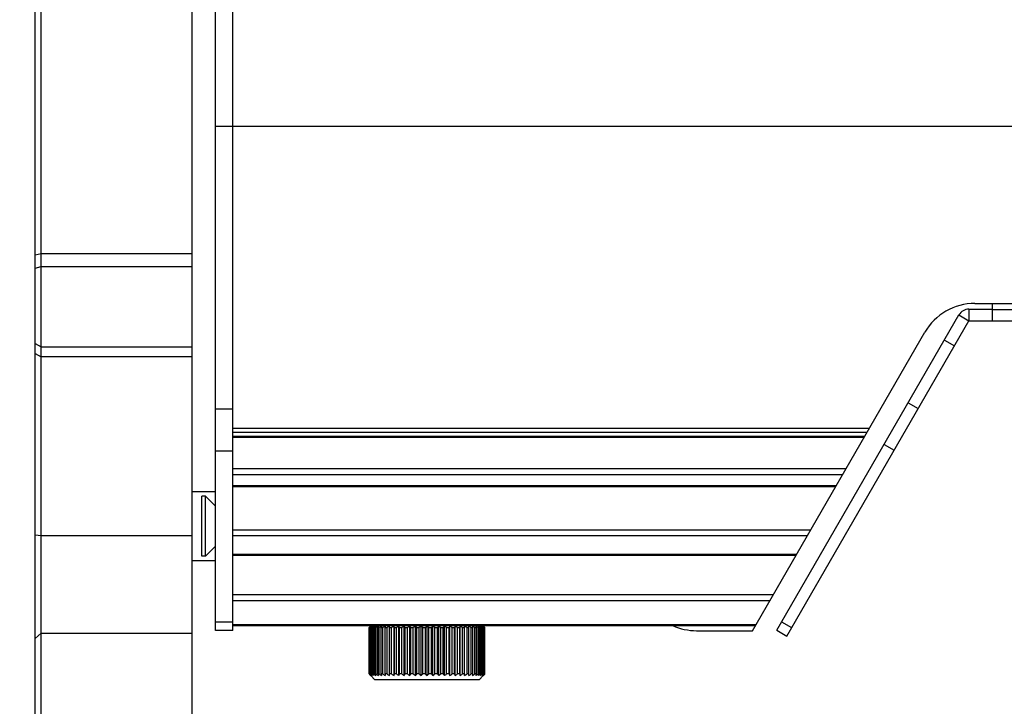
# Model space of a CAD drawing. Header units: millimetres. Extents: x 0 to 420, y 0 to 297.
# Tile 11 of 104: x 44 to 65, y 202 to 217. Entities that reach past the tile are written whole.
import ezdxf

# ---------------------------------------------------------------- set-up
doc = ezdxf.new("R2010")
doc.units = ezdxf.units.MM
doc.header["$LTSCALE"] = 23.1
doc.layers.get('0').update_dxf_attribs({"linetype": 'CONTINUOUS'})
doc.layers.add('DIM_PILOTEES', color=7, linetype='CONTINUOUS')
doc.styles.get("Standard").update_dxf_attribs({"font": 'txt', "width": 0.7})
doc.dimstyles.new('DIMSTYLE_1', dxfattribs={"dimtxt": 2.5, "dimasz": 3.5, "dimexe": 2, "dimexo": 0, "dimtad": 1, "dimdec": 0, "dimlfac": 4, "dimdsep": 46, "dimtxsty": 'Standard', "dimblk": '_FILLED', "dimblk1": '_FILLED', "dimblk2": '_FILLED', "dimcen": 0.09, "dimazin": 2, "dimtp": 0.5, "dimtm": 0.5, "dimtfac": 1, "dimtdec": 0, "dimtofl": 0, "dimtmove": 0, "dimatfit": 3, "dimldrblk": '_FILLED', "dimfxl": 0, "dimtolj": 1, "dimarcsym": 0})
doc.dimstyles.new('DIMSTYLE_2', dxfattribs={"dimtxt": 2.5, "dimasz": 3.5, "dimexe": 2, "dimexo": 0, "dimtad": 1, "dimlfac": 4, "dimdsep": 46, "dimtxsty": 'Standard', "dimblk": '_FILLED', "dimblk1": '_FILLED', "dimblk2": '_FILLED', "dimcen": 0.09, "dimazin": 2, "dimtp": 0.8, "dimtm": 0.8, "dimtfac": 1, "dimtofl": 0, "dimtmove": 0, "dimatfit": 3, "dimldrblk": '_FILLED', "dimfxl": 0, "dimtolj": 1, "dimarcsym": 0})

# ---------------------------------------------------------------- blocks, each defined once
blk = doc.blocks.new('_FILLED')
at = {"color": 0, "linetype": 'ByBlock'}
blk.add_solid([(0, 0), (-1, 0.1429), (-1, -0.1429)], dxfattribs=at)
blk = doc.blocks.new('*D1')
at = {"layer": 'DIM_PILOTEES', "color": 2, "linetype": 'Continuous'}
for p, q in [((53.104, 254.254), (38.393, 254.254)), ((40.393, 254.254), (40.393, 215.491)), ((40.393, 176.729), (40.393, 215.491)), ((44.729, 176.729), (38.393, 176.729))]:
    blk.add_line(p, q, dxfattribs=at)
at = {"layer": 'DIM_PILOTEES', "color": 2, "linetype": 'Continuous', "xscale": 3.5, "yscale": 3.5, "zscale": 3.5}
for p, rotation in [((40.393, 254.254), 90), ((40.393, 176.729), 270)]:
    blk.add_blockref('_FILLED', p, dxfattribs=dict(at, rotation=rotation))
at = {"layer": 'DIM_PILOTEES', "color": 2, "linetype": 'Continuous', "insert": (37.268, 218.176), "char_height": 2.5, "width": 7.76786, "attachment_point": 2, "rotation": 90, "line_spacing_factor": 0.9}
blk.add_mtext('{\\ftxt;\\W0.0001;\\H0.0001;\\~}{\\ftxt;\\W2.0714285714;\\H2.5; }{\\ftxt;\\W0.0001;\\H0.0001;\\~}', dxfattribs=at)
blk = doc.blocks.new('*D2')
at = {"layer": 'DIM_PILOTEES', "color": 2, "linetype": 'Continuous'}
for p, q in [((50.317, 254.254), (32.5, 254.254)), ((34.5, 254.254), (34.5, 214.604)), ((34.5, 174.954), (34.5, 214.604)), ((44.953, 174.954), (32.5, 174.954))]:
    blk.add_line(p, q, dxfattribs=at)
at = {"layer": 'DIM_PILOTEES', "color": 2, "linetype": 'Continuous', "xscale": 3.5, "yscale": 3.5, "zscale": 3.5}
for p, rotation in [((34.5, 254.254), 90), ((34.5, 174.954), 270)]:
    blk.add_blockref('_FILLED', p, dxfattribs=dict(at, rotation=rotation))
at = {"layer": 'DIM_PILOTEES', "color": 2, "linetype": 'Continuous', "insert": (31.375, 218.313), "char_height": 2.5, "width": 7.76786, "attachment_point": 2, "rotation": 90, "line_spacing_factor": 0.9}
blk.add_mtext('{\\ftxt;\\W0.0001;\\H0.0001;\\~}{\\ftxt;\\W2.0714285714;\\H2.5; }{\\ftxt;\\W0.0001;\\H0.0001;\\~}', dxfattribs=at)
blk = doc.blocks.new('*D3')
at = {"layer": 'DIM_PILOTEES', "color": 2, "linetype": 'Continuous'}
for p, q in [((44.092, 203.811), (44.092, 268.512)), ((294.092, 203.807), (294.092, 268.512)), ((44.092, 266.512), (169.092, 266.512)), ((294.092, 266.512), (169.092, 266.512))]:
    blk.add_line(p, q, dxfattribs=at)
at = {"layer": 'DIM_PILOTEES', "color": 2, "linetype": 'Continuous', "xscale": 3.5, "yscale": 3.5, "zscale": 3.5, "rotation": 180}
blk.add_blockref('_FILLED', (44.092, 266.512), dxfattribs=at)
at = {"layer": 'DIM_PILOTEES', "color": 2, "linetype": 'Continuous', "xscale": 3.5, "yscale": 3.5, "zscale": 3.5}
blk.add_blockref('_FILLED', (294.092, 266.512), dxfattribs=at)
at = {"layer": 'DIM_PILOTEES', "color": 2, "linetype": 'Continuous', "insert": (168.02, 269.637), "char_height": 2.5, "width": 10.98214, "attachment_point": 2, "line_spacing_factor": 0.9}
blk.add_mtext('{\\ftxt;\\W0.0001;\\H0.0001;\\~}{\\ftxt;\\W2.9285714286;\\H2.5; }{\\ftxt;\\W0.0001;\\H0.0001;\\~}', dxfattribs=at)

msp = doc.modelspace()

# ---------------------------------------------------------------- linework, layer by layer
at = {"color": 7, "linetype": 'Continuous'}
for p, q in [((48.3543, 203.9839), (48.3543, 233.9789)), ((44.2168, 176.7289), (44.2168, 233.2289)), ((47.4793, 199.7289), (47.4793, 233.2289)), ((44.0918, 176.8539), (44.0918, 233.1037)), ((47.9793, 214.8616), (48.3543, 214.8616)), ((48.3543, 214.8636), (290.1043, 214.8636)), ((44.0918, 212.0853), (44.2168, 212.1192)), ((44.2168, 212.1192), (47.4793, 212.1192)), ((44.0918, 211.803), (44.2168, 211.8369)), ((44.2168, 211.8369), (47.4793, 211.8369)), ((64.2287, 210.9164), (64.2287, 210.6664)), ((64.2287, 210.9164), (64.7287, 210.9164)), ((64.3595, 211.0414), (94.0991, 211.0414)), ((60.0843, 203.9882), (64.0121, 210.7914)), ((64.0121, 210.7914), (64.2287, 210.6664)), ((59.5606, 203.9789), (63.277, 210.4164)), ((63.6996, 210.2501), (63.9162, 210.1251)), ((44.0918, 210.1726), (44.2168, 210.1039)), ((44.2168, 210.1039), (47.4793, 210.1039)), ((44.0918, 209.9598), (44.2168, 209.8911)), ((47.4793, 209.8911), (44.2168, 209.8911)), ((62.9188, 208.8977), (63.1353, 208.7727)), ((48.3543, 208.7592), (47.9793, 208.7592)), ((48.3543, 208.3493), (62.0836, 208.3493)), ((48.3543, 208.2588), (62.0314, 208.2588)), ((48.3543, 208.1727), (61.9817, 208.1727)), ((48.3543, 208.1548), (61.9714, 208.1548)), ((62.3988, 207.9969), (62.6153, 207.8719)), ((48.3543, 207.8507), (47.9793, 207.8507)), ((61.5775, 207.4726), (48.3543, 207.4726)), ((61.5033, 207.344), (48.3543, 207.344)), ((48.3543, 207.1127), (61.3697, 207.1127)), ((48.3543, 207.0912), (61.3574, 207.0912)), ((47.4793, 206.9839), (47.9793, 206.9839)), ((47.6861, 205.5839), (47.6861, 206.8839)), ((47.7611, 206.8839), (47.6861, 206.8839)), ((47.7611, 205.5839), (47.7611, 206.8839)), ((47.9793, 206.6657), (47.7611, 206.8839)), ((44.0918, 206.048), (44.2168, 206.0306)), ((44.2168, 206.0306), (47.4793, 206.0306)), ((60.8144, 206.1507), (48.3543, 206.1507)), ((60.7401, 206.0221), (48.3543, 206.0221)), ((47.9793, 205.8021), (47.7611, 205.5839)), ((47.7611, 205.5839), (47.6861, 205.5839)), ((48.3543, 205.6269), (60.512, 205.6269)), ((48.3543, 205.6054), (60.4996, 205.6054)), ((47.9793, 205.4839), (47.4793, 205.4839)), ((48.3543, 204.761), (60.0121, 204.761)), ((48.3543, 204.6324), (59.9379, 204.6324)), ((48.3543, 204.1625), (47.9793, 204.1625)), ((48.3543, 204.1114), (59.637, 204.1114)), ((48.3543, 204.0899), (59.6247, 204.0899)), ((60.1893, 204.17), (60.4058, 204.045)), ((44.0918, 203.8115), (44.2168, 203.9257)), ((44.2168, 203.9257), (47.4793, 203.9257)), ((48.3543, 203.9839), (47.9793, 203.9839)), ((51.2924, 204.0464), (51.3048, 204.0592)), ((51.2924, 203.0464), (51.2924, 204.0464)), ((51.2924, 204.0464), (51.2953, 204.0464)), ((51.2995, 204.0503), (51.2953, 204.0464)), ((51.2953, 203.0464), (51.2953, 204.0464)), ((51.2986, 204.0528), (51.311, 204.0654)), ((51.3031, 203.0464), (51.3031, 204.0464)), ((51.3031, 204.0464), (51.312, 204.0464)), ((51.311, 204.0654), (51.3232, 204.0778)), ((51.312, 203.0464), (51.312, 204.0464)), ((51.3171, 204.0717), (51.3293, 204.0839)), ((51.3232, 204.0778), (51.3293, 204.0839)), ((51.3273, 203.0464), (51.3273, 204.0464)), ((51.3273, 204.0464), (51.3421, 204.0464)), ((51.3421, 203.0464), (51.3421, 204.0464)), ((51.3649, 203.0464), (51.3649, 204.0464)), ((51.3649, 204.0464), (51.3854, 204.0464)), ((51.3854, 203.0464), (51.3854, 204.0464)), ((51.4154, 203.0464), (51.4154, 204.0464)), ((51.4154, 204.0464), (51.4413, 204.0464)), ((51.4413, 203.0464), (51.4413, 204.0464)), ((51.4782, 203.0464), (51.4782, 204.0464)), ((51.4782, 204.0464), (51.5093, 204.0464)), ((51.5093, 203.0464), (51.5093, 204.0464)), ((51.5527, 203.0464), (51.5527, 204.0464)), ((51.5527, 204.0464), (51.5886, 204.0464)), ((51.5886, 203.0464), (51.5886, 204.0464)), ((51.638, 203.0464), (51.638, 204.0464)), ((51.638, 204.0464), (51.6783, 204.0464)), ((51.6783, 203.0464), (51.6783, 204.0464)), ((51.7305, 203.0089), (51.7305, 204.0839)), ((51.7332, 203.0464), (51.7332, 204.0464)), ((51.7332, 204.0464), (51.7775, 204.0464)), ((51.7775, 203.0464), (51.7775, 204.0464)), ((51.8291, 203.0089), (51.8291, 204.0839)), ((51.8373, 203.0464), (51.8373, 204.0464)), ((51.8373, 204.0464), (51.8851, 204.0464)), ((51.8851, 203.0464), (51.8851, 204.0464)), ((51.9356, 203.0089), (51.9356, 204.0839)), ((51.9491, 203.0464), (51.9491, 204.0464)), ((51.9491, 204.0464), (51.9999, 204.0464)), ((51.9999, 203.0464), (51.9999, 204.0464)), ((52.0486, 203.0089), (52.0486, 204.0839)), ((52.0674, 203.0464), (52.0674, 204.0464)), ((52.0674, 204.0464), (52.1206, 204.0464)), ((52.1206, 203.0464), (52.1206, 204.0464)), ((52.1671, 203.0089), (52.1671, 204.0839)), ((52.1909, 203.0464), (52.1909, 204.0464)), ((52.1909, 204.0464), (52.2459, 204.0464)), ((52.2459, 203.0464), (52.2459, 204.0464)), ((52.2897, 203.0089), (52.2897, 204.0839)), ((52.3182, 203.0464), (52.3182, 204.0464)), ((52.3182, 204.0464), (52.3745, 204.0464)), ((52.3745, 203.0464), (52.3745, 204.0464)), ((52.4151, 203.0089), (52.4151, 204.0839)), ((52.448, 203.0464), (52.448, 204.0464)), ((52.448, 204.0464), (52.5049, 204.0464)), ((52.5049, 203.0464), (52.5049, 204.0464)), ((52.5418, 203.0089), (52.5418, 204.0839)), ((52.5788, 203.0464), (52.5788, 204.0464)), ((52.5788, 204.0464), (52.6357, 204.0464)), ((52.6357, 203.0464), (52.6357, 204.0464)), ((52.6686, 203.0089), (52.6686, 204.0839)), ((52.7092, 203.0464), (52.7092, 204.0464)), ((52.7092, 204.0464), (52.7654, 204.0464)), ((52.7654, 203.0464), (52.7654, 204.0464)), ((52.7939, 203.0089), (52.7939, 204.0839)), ((52.8377, 203.0464), (52.8377, 204.0464)), ((52.8377, 204.0464), (52.8928, 204.0464)), ((52.8928, 203.0464), (52.8928, 204.0464)), ((52.9165, 203.0089), (52.9165, 204.0839)), ((52.9631, 203.0464), (52.9631, 204.0464)), ((52.9631, 204.0464), (53.0163, 204.0464)), ((53.0163, 203.0464), (53.0163, 204.0464)), ((53.035, 203.0089), (53.035, 204.0839)), ((53.0838, 203.0464), (53.0838, 204.0464)), ((53.0838, 204.0464), (53.1345, 204.0464)), ((53.1345, 203.0464), (53.1345, 204.0464)), ((53.1481, 203.0089), (53.1481, 204.0839)), ((53.1985, 203.0464), (53.1985, 204.0464)), ((53.1985, 204.0464), (53.2463, 204.0464)), ((53.2463, 203.0464), (53.2463, 204.0464)), ((53.2545, 203.0089), (53.2545, 204.0839)), ((53.3061, 203.0464), (53.3061, 204.0464)), ((53.3061, 204.0464), (53.3504, 204.0464)), ((53.3504, 203.0464), (53.3504, 204.0464)), ((53.3531, 203.0089), (53.3531, 204.0839)), ((53.4053, 203.0464), (53.4053, 204.0464)), ((53.4053, 204.0464), (53.4456, 204.0464)), ((53.4456, 203.0464), (53.4456, 204.0464)), ((53.4951, 203.0464), (53.4951, 204.0464)), ((53.4951, 204.0464), (53.5309, 204.0464)), ((53.5309, 203.0464), (53.5309, 204.0464)), ((53.5744, 203.0464), (53.5744, 204.0464)), ((53.5744, 204.0464), (53.6054, 204.0464)), ((53.6054, 203.0464), (53.6054, 204.0464)), ((53.6424, 203.0464), (53.6424, 204.0464)), ((53.6424, 204.0464), (53.6682, 204.0464)), ((53.6682, 203.0464), (53.6682, 204.0464)), ((53.6983, 203.0464), (53.6983, 204.0464)), ((53.6983, 204.0464), (53.7187, 204.0464)), ((53.7187, 203.0464), (53.7187, 204.0464)), ((53.7415, 203.0464), (53.7415, 204.0464)), ((53.7415, 204.0464), (53.7563, 204.0464)), ((53.7563, 203.0464), (53.7563, 204.0464)), ((53.7716, 203.0464), (53.7716, 204.0464)), ((53.7716, 204.0464), (53.7806, 204.0464)), ((53.7806, 203.0464), (53.7806, 204.0464)), ((53.7883, 204.0464), (53.7842, 204.0502)), ((53.7883, 203.0464), (53.7883, 204.0464)), ((53.7883, 204.0464), (53.7913, 204.0464)), ((53.7913, 203.0464), (53.7913, 204.0464)), ((58.3543, 203.9789), (59.5606, 203.9789)), ((60.0843, 203.9882), (60.3008, 203.8632)), ((51.3048, 203.0337), (51.2924, 203.0464)), ((51.2953, 203.0464), (51.2924, 203.0464)), ((51.2953, 203.0464), (51.2995, 203.0425)), ((51.312, 203.0464), (51.3031, 203.0464)), ((51.3171, 203.0212), (51.3048, 203.0337)), ((51.311, 203.0274), (51.3064, 203.032)), ((51.3421, 203.0464), (51.3273, 203.0464)), ((51.3854, 203.0464), (51.3649, 203.0464)), ((51.4413, 203.0464), (51.4154, 203.0464)), ((51.5093, 203.0464), (51.4782, 203.0464)), ((51.5886, 203.0464), (51.5527, 203.0464)), ((51.6783, 203.0464), (51.638, 203.0464)), ((51.7775, 203.0464), (51.7332, 203.0464)), ((51.8851, 203.0464), (51.8373, 203.0464)), ((51.9999, 203.0464), (51.9491, 203.0464)), ((52.1206, 203.0464), (52.0674, 203.0464)), ((52.2459, 203.0464), (52.1909, 203.0464)), ((52.3745, 203.0464), (52.3182, 203.0464)), ((52.5049, 203.0464), (52.448, 203.0464)), ((52.6357, 203.0464), (52.5788, 203.0464)), ((52.7654, 203.0464), (52.7092, 203.0464)), ((52.8928, 203.0464), (52.8377, 203.0464)), ((53.0163, 203.0464), (52.9631, 203.0464)), ((53.1345, 203.0464), (53.0838, 203.0464)), ((53.2463, 203.0464), (53.1985, 203.0464)), ((53.3504, 203.0464), (53.3061, 203.0464)), ((53.4456, 203.0464), (53.4053, 203.0464)), ((53.5309, 203.0464), (53.4951, 203.0464)), ((53.6054, 203.0464), (53.5744, 203.0464)), ((53.6682, 203.0464), (53.6424, 203.0464)), ((53.7187, 203.0464), (53.6983, 203.0464)), ((53.7563, 203.0464), (53.7415, 203.0464)), ((53.7806, 203.0464), (53.7716, 203.0464)), ((53.7842, 203.0425), (53.7883, 203.0464)), ((53.7913, 203.0464), (53.7883, 203.0464)), ((51.4168, 202.9214), (51.3293, 203.0089)), ((53.6668, 202.9214), (51.4168, 202.9214)), ((53.6668, 202.9214), (53.7543, 203.0089))]:
    msp.add_line(p, q, dxfattribs=at)
at = {"color": 3, "linetype": 'Continuous'}
for p, q in [((47.9793, 203.9839), (47.9793, 233.6089)), ((64.7287, 211.0414), (64.7287, 210.6664)), ((64.7287, 210.9055), (93.73, 210.9055)), ((60.3008, 203.8632), (64.2287, 210.6664)), ((64.2287, 210.6664), (94.23, 210.6664))]:
    msp.add_line(p, q, dxfattribs=at)
at = {"color": 7, "linetype": 'Continuous'}
for centre, radius, start, end in [((64.3595, 209.7914), 1.25, 90, 150.00169), ((64.2287, 210.6664), 0.25, 90, 150), ((58.3543, 205.2289), 1.25, 245.67031, 270), ((53.9194, 201.2453), 3.8382, 132.30559, 133.04644), ((54.0975, 201.6298), 3.6945, 138.95023, 139.14716), ((54.0017, 201.7132), 3.5674, 138.74872, 138.95022), ((53.9783, 200.9744), 4.0677, 130.14384, 130.95633), ((53.9094, 201.7942), 3.4446, 138.54261, 138.74876), ((54.2074, 201.8909), 3.5974, 142.99701, 143.18805), ((53.8206, 201.8726), 3.3261, 138.33173, 138.5426), ((54.1046, 201.9684), 3.4686, 142.80136, 142.99701), ((54.0055, 202.0436), 3.3443, 142.60103, 142.80139), ((54.0394, 200.7447), 4.2634, 128.44406, 129.24754), ((53.9102, 202.1165), 3.2242, 142.39586, 142.60103), ((54.439, 202.1286), 3.6232, 147.86289, 148.04182), ((54.3242, 202.2007), 3.4877, 147.67943, 147.86289), ((54.2137, 202.2707), 3.3569, 147.49137, 147.67946), ((54.1073, 202.3385), 3.2307, 147.29854, 147.49137), ((54.1134, 200.5476), 4.4366, 127.14897, 127.94366), ((54.6919, 202.4335), 3.6519, 153.13249, 153.79013), ((54.1954, 200.3917), 4.5763, 126.21403, 127.00136), ((55.5764, 202.5894), 4.3494, 159.90342, 160.42857), ((54.2822, 200.2838), 4.674, 125.60757, 126.38967), ((57.831, 202.6973), 6.4216, 167.53024, 167.87269), ((54.3714, 200.2286), 4.7243, 125.30928, 126.08868), ((69.6369, 202.7525), 18.0453, 175.76878, 175.88816), ((54.4611, 200.2286), 4.7243, 125.30928, 126.08868), ((33.7344, 202.7525), 18.0453, 4.11184, 4.23122), ((54.5505, 200.2838), 4.674, 125.60757, 126.38967), ((45.559, 202.6973), 6.4216, 12.12731, 12.46976), ((54.6392, 200.3917), 4.5763, 126.21403, 127.00136), ((47.8509, 202.5894), 4.3494, 19.57143, 20.09658), ((54.7279, 200.5476), 4.4366, 127.14897, 127.94366), ((48.7909, 202.4335), 3.6519, 26.20987, 26.86751), ((54.8179, 200.7447), 4.2634, 128.44406, 129.24754), ((49.2884, 202.2363), 3.4206, 31.94929, 32.6926), ((54.9122, 200.9744), 4.0677, 130.14384, 130.95633), ((49.5918, 202.0066), 3.405, 36.80291, 37.59511), ((55.0156, 201.2267), 3.8634, 132.30727, 133.12708), ((49.7967, 201.7543), 3.5047, 40.84391, 41.65935), ((55.1377, 201.4889), 3.6705, 135.00952, 135.83135), ((49.9493, 201.4921), 3.6659, 44.16813, 44.991), ((55.287, 201.7543), 3.5047, 138.34065, 139.15609), ((50.068, 201.2267), 3.8634, 46.87292, 47.69273), ((55.4918, 202.0066), 3.405, 142.40489, 143.19709), ((50.1714, 200.9744), 4.0677, 49.04367, 49.85616), ((55.7952, 202.2363), 3.4206, 147.30741, 148.05071), ((50.2657, 200.7447), 4.2634, 50.75246, 51.55594), ((56.2927, 202.4335), 3.6519, 153.13249, 153.79013), ((50.3557, 200.5476), 4.4366, 52.05634, 52.85103), ((57.2327, 202.5894), 4.3494, 159.90342, 160.42857), ((50.4444, 200.3917), 4.5763, 52.99864, 53.78597), ((59.5246, 202.6973), 6.4216, 167.53024, 167.87269), ((50.5331, 200.2838), 4.674, 53.61033, 54.39243), ((71.3493, 202.7525), 18.0453, 175.76878, 175.88816), ((50.6225, 200.2286), 4.7243, 53.91132, 54.69072), ((35.4467, 202.7525), 18.0453, 4.11184, 4.23122), ((50.7123, 200.2286), 4.7243, 53.91132, 54.69072), ((47.2527, 202.6973), 6.4216, 12.12731, 12.46976), ((50.8014, 200.2838), 4.674, 53.61033, 54.39243), ((50.8882, 200.3917), 4.5763, 52.99864, 53.78597), ((49.5073, 202.5894), 4.3494, 19.57143, 20.09658), ((50.9703, 200.5476), 4.4366, 52.05634, 52.85103), ((50.3918, 202.4335), 3.6519, 26.20987, 26.86751), ((51.0442, 200.7447), 4.2634, 50.75246, 51.55594), ((50.9763, 202.3385), 3.2307, 32.50865, 32.70146), ((50.87, 202.2707), 3.3569, 32.32056, 32.50865), ((50.7594, 202.2007), 3.4877, 32.13713, 32.3206), ((50.6447, 202.1286), 3.6232, 31.95818, 32.13713), ((51.1053, 200.9744), 4.0677, 49.04367, 49.85616), ((51.1734, 202.1165), 3.2242, 37.399, 37.60414), ((51.0781, 202.0436), 3.3442, 37.19864, 37.39899), ((50.979, 201.9684), 3.4686, 37.00301, 37.19867), ((51.1642, 201.2453), 3.8382, 46.95356, 47.69441), ((51.2631, 201.8727), 3.3261, 41.45742, 41.66827), ((50.8762, 201.8909), 3.5974, 36.81195, 37.00301), ((51.2881, 201.6177), 3.4878, 44.78704, 44.99941), ((51.1742, 201.7942), 3.4446, 41.25127, 41.45741), ((51.2031, 201.5334), 3.6075, 44.57923, 44.78703), ((51.0819, 201.7132), 3.5674, 41.0498, 41.25131), ((50.9861, 201.6298), 3.6945, 40.85284, 41.04979), ((51.1149, 201.4464), 3.7314, 44.37595, 44.57926), ((51.0232, 201.3567), 3.8596, 44.17707, 44.37595), ((53.9194, 205.8475), 3.8382, 226.95356, 227.69441), ((54.0975, 205.463), 3.6945, 220.85284, 221.04979), ((54.0017, 205.3796), 3.5674, 221.0498, 221.25131), ((53.9783, 206.1184), 4.0677, 229.04367, 229.85616), ((53.9094, 205.2986), 3.4446, 221.25127, 221.45741), ((54.2074, 205.2019), 3.5974, 216.81195, 217.00301), ((54.1046, 205.1244), 3.4686, 217.00301, 217.19867), ((54.0055, 205.0492), 3.3442, 217.19864, 217.39899), ((54.0394, 206.3481), 4.2634, 230.75246, 231.55594), ((54.439, 204.9641), 3.6232, 211.95818, 212.13713), ((54.3242, 204.8921), 3.4877, 212.13713, 212.3206), ((54.2137, 204.8221), 3.3569, 212.32056, 212.50865), ((54.1134, 206.5452), 4.4366, 232.05634, 232.85103), ((54.6919, 204.6593), 3.6519, 206.20987, 206.86751), ((54.1954, 206.7011), 4.5763, 232.99864, 233.78597), ((55.5764, 204.5034), 4.3494, 199.57143, 200.09658), ((54.2822, 206.809), 4.674, 233.61033, 234.39243), ((57.831, 204.3955), 6.4216, 192.12731, 192.46976), ((54.3714, 206.8641), 4.7243, 233.91132, 234.69072), ((69.6369, 204.3403), 18.0453, 184.11184, 184.23122), ((54.4611, 206.8641), 4.7243, 233.91132, 234.69072), ((33.7344, 204.3403), 18.0453, 355.76878, 355.88816), ((54.5505, 206.809), 4.674, 233.61033, 234.39243), ((45.559, 204.3955), 6.4216, 347.53024, 347.87269), ((54.6392, 206.7011), 4.5763, 232.99864, 233.78597), ((47.8509, 204.5034), 4.3494, 339.90342, 340.42857), ((54.7279, 206.5452), 4.4366, 232.05634, 232.85103), ((48.7909, 204.6593), 3.6519, 333.13249, 333.79013), ((54.8179, 206.3481), 4.2634, 230.75246, 231.55594), ((49.2884, 204.8565), 3.4206, 327.30741, 328.05071), ((54.9122, 206.1184), 4.0677, 229.04367, 229.85616), ((49.5918, 205.0862), 3.405, 322.40489, 323.19709), ((55.0156, 205.8661), 3.8634, 226.87292, 227.69273), ((49.7967, 205.3385), 3.5047, 318.34065, 319.15609), ((55.136, 205.6023), 3.6682, 224.16839, 224.99074), ((49.9476, 205.6023), 3.6682, 315.00926, 315.83161), ((55.287, 205.3385), 3.5047, 220.84391, 221.65935), ((50.068, 205.8661), 3.8634, 312.30727, 313.12708), ((55.4918, 205.0862), 3.405, 216.80291, 217.59511), ((50.1714, 206.1184), 4.0677, 310.14384, 310.95633), ((55.7952, 204.8565), 3.4206, 211.94929, 212.6926), ((50.2657, 206.3481), 4.2634, 308.44406, 309.24754), ((56.2927, 204.6593), 3.6519, 206.20987, 206.86751), ((50.3557, 206.5452), 4.4366, 307.14897, 307.94366), ((57.2327, 204.5034), 4.3494, 199.57143, 200.09658), ((50.4444, 206.7011), 4.5763, 306.21403, 307.00136), ((59.5246, 204.3955), 6.4216, 192.12731, 192.46976), ((50.5331, 206.809), 4.674, 305.60757, 306.38967), ((71.3493, 204.3403), 18.0453, 184.11184, 184.23122), ((50.6225, 206.8641), 4.7243, 305.30928, 306.08868), ((35.4467, 204.3403), 18.0453, 355.76878, 355.88816), ((50.7123, 206.8641), 4.7243, 305.30928, 306.08868), ((47.2527, 204.3955), 6.4216, 347.53024, 347.87269), ((50.8014, 206.809), 4.674, 305.60757, 306.38967), ((49.5073, 204.5034), 4.3494, 339.90342, 340.42857), ((50.8882, 206.7011), 4.5763, 306.21403, 307.00136), ((50.3918, 204.6593), 3.6519, 333.13249, 333.79013), ((50.9703, 206.5452), 4.4366, 307.14897, 307.94366), ((51.0442, 206.3481), 4.2634, 308.44406, 309.24754), ((50.8699, 204.8221), 3.3569, 327.49137, 327.67946), ((50.7594, 204.8921), 3.4877, 327.67943, 327.86289), ((50.6447, 204.9641), 3.6232, 327.86289, 328.04182), ((51.1053, 206.1184), 4.0677, 310.14384, 310.95633), ((51.0781, 205.0492), 3.3443, 322.60103, 322.80139), ((50.979, 205.1244), 3.4686, 322.80136, 322.99701), ((51.1642, 205.8475), 3.8382, 312.30559, 313.04644), ((50.8762, 205.2019), 3.5974, 322.99701, 323.18805), ((51.1742, 205.2986), 3.4446, 318.54261, 318.74876), ((51.2031, 205.5594), 3.6075, 315.21299, 315.4208), ((51.0819, 205.3796), 3.5674, 318.74872, 318.95022), ((50.9861, 205.463), 3.6945, 318.95023, 319.14716), ((51.1148, 205.6464), 3.7314, 315.42077, 315.62407), ((51.0232, 205.736), 3.8596, 315.62408, 315.82293), ((53.816, 205.4955), 3.5167, 224.71681, 224.99857), ((53.8206, 205.2201), 3.3261, 221.45742, 221.66827), ((53.9102, 204.9763), 3.2242, 217.399, 217.60414), ((54.1073, 204.7543), 3.2307, 212.50865, 212.70146), ((50.9763, 204.7543), 3.2307, 327.29854, 327.49137), ((51.1734, 204.9763), 3.2242, 322.39586, 322.60103), ((51.2631, 205.2201), 3.3261, 318.33173, 318.54261), ((51.2881, 205.4751), 3.4878, 315.00059, 315.21298)]:
    msp.add_arc(centre, radius, start, end, dxfattribs=at)

# ---------------------------------------------------------------- dimensions: what is measured, and where the dimension line sits
at = {"layer": 'DIM_PILOTEES', "color": 2, "linetype": 'Continuous'}
dim = msp.add_linear_dim(base=(294.0918, 266.5119), p1=(44.0918, 203.8115), p2=(294.0918, 203.8068), text='{\\ftxt;\\W0.0001;\\H0.0001;\\~}{\\ftxt;\\W2.9285714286;\\H2.5; }{\\ftxt;\\W0.0001;\\H0.0001;\\~}', dimstyle='DIMSTYLE_2', dxfattribs=at)
dim.commit()
dim.dimension.update_dxf_attribs({"geometry": '*D3', "text_midpoint": (167.663, 266.5119), "dimtype": 160})
for base, p1, p2, picture, middle in [((34.4999, 254.2539), (44.9529, 174.9539), (50.3168, 254.2539), '*D2', (34.4999, 217.9557)), ((40.3927, 254.2539), (44.7293, 176.7289), (53.1043, 254.2539), '*D1', (40.3927, 217.819))]:
    dim = msp.add_linear_dim(base=base, p1=p1, p2=p2, angle=90, text='{\\ftxt;\\W0.0001;\\H0.0001;\\~}{\\ftxt;\\W2.0714285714;\\H2.5; }{\\ftxt;\\W0.0001;\\H0.0001;\\~}', dimstyle='DIMSTYLE_1', dxfattribs=at)
    dim.commit()
    dim.dimension.update_dxf_attribs({"geometry": picture, "text_midpoint": middle, "dimtype": 160})

doc.saveas('drawing.dxf')
